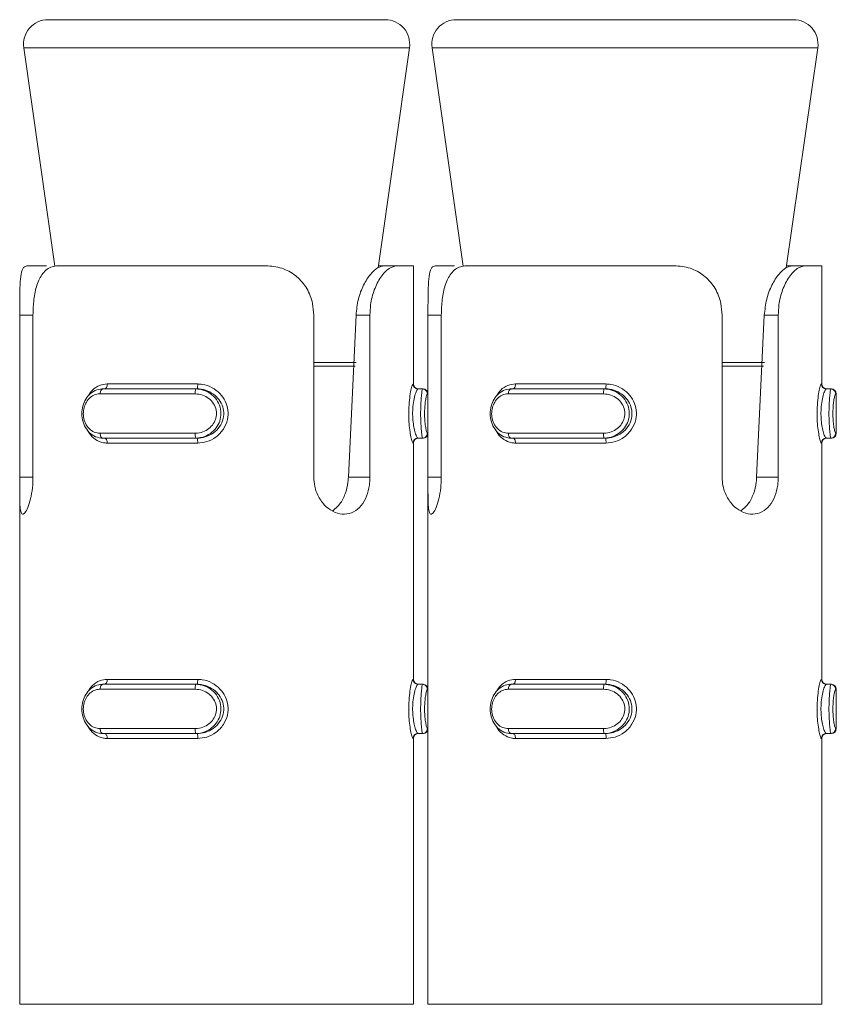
# Model space of a CAD drawing. Header units: millimetres. Extents: x -136 to 1613, y -2821 to -510.
# Tile 56 of 69: x 991 to 1007, y -530 to -510. Entities that reach past the tile are written whole.
import ezdxf

# ---------------------------------------------------------------- set-up
doc = ezdxf.new("R2010")
doc.units = ezdxf.units.MM

msp = doc.modelspace()

# ---------------------------------------------------------------- linework, layer by layer
at = {"color": 7, "linetype": 'Continuous', "lineweight": 15}
for p, q in [((991.44, -510.448), (998.287, -510.448)), ((999.735, -510.448), (1006.582, -510.448)), ((990.945, -511.019), (991.579, -515.458)), ((998.143, -515.489), (998.782, -511.019)), ((999.24, -511.019), (999.874, -515.458)), ((1006.438, -515.489), (1007.077, -511.019)), ((991.01, -515.448), (991.405, -515.448)), ((991.64, -515.448), (995.86, -515.448)), ((998.149, -515.448), (998.266, -515.448)), ((998.526, -515.448), (998.266, -515.448)), ((998.526, -515.448), (998.863, -515.448)), ((998.863, -517.848), (998.863, -515.448)), ((999.305, -515.448), (999.7, -515.448)), ((999.935, -515.448), (1004.155, -515.448)), ((1006.444, -515.448), (1006.561, -515.448)), ((1006.821, -515.448), (1006.561, -515.448)), ((1006.821, -515.448), (1007.158, -515.448)), ((1007.158, -517.848), (1007.158, -515.448)), ((990.863, -519.743), (990.863, -516.448)), ((991.133, -516.448), (991.133, -519.743)), ((996.837, -519.743), (996.837, -516.448)), ((997.54, -519.743), (997.696, -516.448)), ((997.979, -516.448), (997.696, -516.448)), ((997.979, -516.448), (997.979, -519.743)), ((999.158, -519.743), (999.158, -516.448)), ((999.428, -516.448), (999.428, -519.743)), ((1005.132, -519.743), (1005.132, -516.448)), ((1005.835, -519.743), (1005.991, -516.448)), ((1006.275, -516.448), (1005.991, -516.448)), ((1006.275, -516.448), (1006.275, -519.743)), ((992.554, -517.948), (994.438, -517.948)), ((992.641, -517.848), (994.479, -517.848)), ((994.469, -517.948), (994.438, -517.948)), ((998.954, -517.948), (999.046, -517.948)), ((999.046, -517.948), (999.058, -517.948)), ((1000.849, -517.948), (1002.733, -517.948)), ((1000.936, -517.848), (1002.774, -517.848)), ((1002.764, -517.948), (1002.733, -517.948)), ((1007.25, -517.948), (1007.341, -517.948)), ((1007.341, -517.948), (1007.353, -517.948)), ((994.43, -518.048), (992.497, -518.048)), ((999.158, -518.848), (999.158, -518.048)), ((1002.725, -518.048), (1000.793, -518.048)), ((1007.453, -518.848), (1007.453, -518.048)), ((992.497, -518.848), (994.43, -518.848)), ((994.438, -518.948), (992.554, -518.948)), ((994.469, -518.948), (994.438, -518.948)), ((998.954, -518.948), (999.046, -518.948)), ((999.058, -518.948), (999.046, -518.948)), ((1000.793, -518.848), (1002.725, -518.848)), ((1002.733, -518.948), (1000.849, -518.948)), ((1002.764, -518.948), (1002.733, -518.948)), ((1007.25, -518.948), (1007.341, -518.948)), ((1007.353, -518.948), (1007.341, -518.948)), ((994.479, -519.048), (992.641, -519.048)), ((998.863, -523.848), (998.863, -519.048)), ((1002.774, -519.048), (1000.936, -519.048)), ((1007.158, -523.848), (1007.158, -519.048)), ((997.979, -519.743), (997.54, -519.743)), ((1006.275, -519.743), (1005.835, -519.743)), ((990.863, -519.942), (990.863, -530.448)), ((999.158, -519.942), (999.158, -530.448)), ((992.554, -523.948), (994.438, -523.948)), ((992.641, -523.848), (994.479, -523.848)), ((994.469, -523.948), (994.438, -523.948)), ((998.954, -523.948), (999.046, -523.948)), ((999.046, -523.948), (999.058, -523.948)), ((1000.849, -523.948), (1002.733, -523.948)), ((1000.936, -523.848), (1002.774, -523.848)), ((1002.764, -523.948), (1002.733, -523.948)), ((1007.25, -523.948), (1007.341, -523.948)), ((1007.341, -523.948), (1007.353, -523.948)), ((994.43, -524.048), (992.497, -524.048)), ((999.158, -524.848), (999.158, -524.048)), ((1002.725, -524.048), (1000.793, -524.048)), ((1007.453, -524.848), (1007.453, -524.048)), ((992.497, -524.848), (994.43, -524.848)), ((994.438, -524.948), (992.554, -524.948)), ((994.469, -524.948), (994.438, -524.948)), ((998.954, -524.948), (999.046, -524.948)), ((999.058, -524.948), (999.046, -524.948)), ((1000.793, -524.848), (1002.725, -524.848)), ((1002.733, -524.948), (1000.849, -524.948)), ((1002.764, -524.948), (1002.733, -524.948)), ((1007.25, -524.948), (1007.341, -524.948)), ((1007.353, -524.948), (1007.341, -524.948)), ((994.479, -525.048), (992.641, -525.048)), ((998.863, -530.448), (998.863, -525.048)), ((1002.774, -525.048), (1000.936, -525.048)), ((1007.158, -530.448), (1007.158, -525.048)), ((990.863, -530.448), (998.863, -530.448)), ((999.158, -530.448), (1007.158, -530.448))]:
    msp.add_line(p, q, dxfattribs=at)
at = {"color": 8, "linetype": 'Continuous', "lineweight": 15}
for p, q in [((996.912, -511.019), (990.945, -511.019)), ((998.782, -511.019), (996.912, -511.019)), ((1005.207, -511.019), (999.24, -511.019)), ((1007.077, -511.019), (1005.207, -511.019)), ((990.863, -516.448), (991.133, -516.448)), ((999.158, -516.448), (999.428, -516.448)), ((996.837, -517.413), (997.697, -517.413)), ((997.678, -517.484), (996.837, -517.484)), ((1005.132, -517.413), (1005.992, -517.413)), ((1005.974, -517.484), (1005.132, -517.484)), ((998.855, -517.848), (998.863, -517.848)), ((1007.15, -517.848), (1007.158, -517.848)), ((999.158, -518.048), (999.146, -518.048)), ((1007.453, -518.048), (1007.441, -518.048)), ((999.146, -518.848), (999.158, -518.848)), ((1007.441, -518.848), (1007.453, -518.848)), ((998.863, -519.048), (998.855, -519.048)), ((1007.158, -519.048), (1007.15, -519.048)), ((990.863, -519.743), (991.133, -519.743)), ((999.158, -519.743), (999.428, -519.743)), ((998.855, -523.848), (998.863, -523.848)), ((1007.15, -523.848), (1007.158, -523.848)), ((999.158, -524.048), (999.146, -524.048)), ((1007.453, -524.048), (1007.441, -524.048)), ((999.146, -524.848), (999.158, -524.848)), ((1007.441, -524.848), (1007.453, -524.848)), ((998.863, -525.048), (998.855, -525.048)), ((1007.158, -525.048), (1007.15, -525.048))]:
    msp.add_line(p, q, dxfattribs=at)
at = {"color": 7, "linetype": 'Continuous', "lineweight": 15, "flags": 128}
for points in [[(992.554, -517.948), (992.543, -517.95), (992.532, -517.956), (992.523, -517.965), (992.514, -517.978), (992.507, -517.993), (992.502, -518.01), (992.499, -518.029), (992.497, -518.048)], [(992.641, -517.848), (992.64, -517.868), (992.637, -517.887), (992.632, -517.904), (992.625, -517.919), (992.616, -517.932), (992.607, -517.941), (992.596, -517.946), (992.586, -517.948)], [(1000.849, -517.948), (1000.838, -517.95), (1000.828, -517.956), (1000.818, -517.965), (1000.809, -517.978), (1000.802, -517.993), (1000.797, -518.01), (1000.794, -518.029), (1000.793, -518.048)], [(1000.936, -517.848), (1000.935, -517.868), (1000.932, -517.887), (1000.927, -517.904), (1000.92, -517.919), (1000.912, -517.932), (1000.902, -517.941), (1000.892, -517.946), (1000.881, -517.948)], [(992.497, -518.848), (992.499, -518.868), (992.502, -518.887), (992.507, -518.904), (992.514, -518.919), (992.523, -518.932), (992.532, -518.941), (992.543, -518.946), (992.554, -518.948)], [(992.517, -518.941), (992.52, -518.942), (992.585, -518.948), (992.586, -518.948), (992.586, -518.948)], [(992.586, -518.948), (992.596, -518.95), (992.607, -518.956), (992.616, -518.965), (992.625, -518.978), (992.632, -518.993), (992.637, -519.01), (992.64, -519.029), (992.641, -519.048)], [(1000.793, -518.848), (1000.794, -518.868), (1000.797, -518.887), (1000.802, -518.904), (1000.809, -518.919), (1000.818, -518.932), (1000.828, -518.941), (1000.838, -518.946), (1000.849, -518.948)], [(1000.812, -518.941), (1000.815, -518.942), (1000.881, -518.948), (1000.881, -518.948), (1000.881, -518.948)], [(1000.881, -518.948), (1000.892, -518.95), (1000.902, -518.956), (1000.912, -518.965), (1000.92, -518.978), (1000.927, -518.993), (1000.932, -519.01), (1000.935, -519.029), (1000.936, -519.048)], [(992.554, -523.948), (992.543, -523.95), (992.532, -523.956), (992.523, -523.965), (992.514, -523.978), (992.507, -523.993), (992.502, -524.01), (992.499, -524.029), (992.497, -524.048)], [(992.641, -523.848), (992.64, -523.868), (992.637, -523.887), (992.632, -523.904), (992.625, -523.919), (992.616, -523.932), (992.607, -523.941), (992.596, -523.946), (992.586, -523.948)], [(1000.849, -523.948), (1000.838, -523.95), (1000.828, -523.956), (1000.818, -523.965), (1000.809, -523.978), (1000.802, -523.993), (1000.797, -524.01), (1000.794, -524.029), (1000.793, -524.048)], [(1000.936, -523.848), (1000.935, -523.868), (1000.932, -523.887), (1000.927, -523.904), (1000.92, -523.919), (1000.912, -523.932), (1000.902, -523.941), (1000.892, -523.946), (1000.881, -523.948)], [(992.497, -524.848), (992.499, -524.868), (992.502, -524.887), (992.507, -524.904), (992.514, -524.919), (992.523, -524.932), (992.532, -524.941), (992.543, -524.946), (992.554, -524.948)], [(992.586, -524.948), (992.596, -524.95), (992.607, -524.956), (992.616, -524.965), (992.625, -524.978), (992.632, -524.993), (992.637, -525.01), (992.64, -525.029), (992.641, -525.048)], [(1000.793, -524.848), (1000.794, -524.868), (1000.797, -524.887), (1000.802, -524.904), (1000.809, -524.919), (1000.818, -524.932), (1000.828, -524.941), (1000.838, -524.946), (1000.849, -524.948)], [(1000.812, -524.941), (1000.815, -524.942), (1000.881, -524.948), (1000.881, -524.948), (1000.881, -524.948)], [(1000.881, -524.948), (1000.892, -524.95), (1000.902, -524.956), (1000.912, -524.965), (1000.92, -524.978), (1000.927, -524.993), (1000.932, -525.01), (1000.935, -525.029), (1000.936, -525.048)]]:
    msp.add_lwpolyline(points, dxfattribs=at)
at = {"color": 7, "linetype": 'Continuous', "lineweight": 15}
for centre, radius, start, end in [((991.44, -510.948), 0.5, 90, 188.1301), ((998.287, -510.948), 0.5, 351.8699, 90), ((999.735, -510.948), 0.5, 90, 188.1301), ((1006.582, -510.948), 0.5, 351.8699, 90), ((994.736, -518.024), 0.307, 165.8522, 184.6403), ((994.211, -517.873), 0.269, 343.7364, 5.2685), ((998.955, -517.848), 0.0999, 179.9515, 269.9118), ((998.963, -517.848), 0.1, 180, 270), ((999.046, -518.048), 0.0998, 359.8837, 89.9453), ((999.058, -518.048), 0.1, 0, 90), ((1003.031, -518.024), 0.307, 165.8522, 184.6403), ((1002.506, -517.873), 0.269, 343.7364, 5.2685), ((1007.25, -517.848), 0.0999, 179.9515, 269.9118), ((1007.258, -517.848), 0.1, 180, 270), ((1007.341, -518.048), 0.0998, 359.9106, 89.9355), ((1007.353, -518.048), 0.1, 0, 90), ((994.736, -518.873), 0.307, 175.3637, 194.1438), ((994.211, -519.024), 0.269, 354.7278, 16.2673), ((998.954, -519.048), 0.0999, 90.0811, 180.0556), ((998.963, -519.048), 0.1, 90, 180), ((999.046, -518.849), 0.0998, 270.0644, 0.1066), ((999.058, -518.848), 0.1, 270, 0), ((1003.031, -518.873), 0.307, 175.3637, 194.1438), ((1002.506, -519.024), 0.269, 354.7278, 16.2673), ((1007.25, -519.048), 0.0999, 90.0811, 180.0556), ((1007.258, -519.048), 0.1, 90, 180), ((1007.341, -518.849), 0.0998, 270.0742, 0.0797), ((1007.353, -518.848), 0.1, 270, 0), ((994.736, -524.024), 0.308, 165.8663, 184.629), ((994.211, -523.873), 0.269, 343.7249, 5.2768), ((998.954, -523.848), 0.0999, 179.9443, 269.9361), ((998.963, -523.848), 0.1, 180, 270), ((999.046, -524.048), 0.0998, 359.9006, 89.9113), ((999.058, -524.048), 0.1, 0, 90), ((1003.032, -524.024), 0.308, 165.8663, 184.629), ((1002.507, -523.873), 0.269, 343.7249, 5.2768), ((1007.25, -523.848), 0.0999, 179.9443, 269.9361), ((1007.258, -523.848), 0.1, 180, 270), ((1007.341, -524.048), 0.0999, 359.9275, 89.9015), ((1007.353, -524.048), 0.1, 0, 90), ((994.736, -524.873), 0.308, 175.371, 194.1337), ((994.212, -525.024), 0.269, 354.7186, 16.2797), ((998.954, -525.048), 0.0999, 90.0542, 180.0655), ((998.963, -525.048), 0.1, 90, 180), ((999.046, -524.849), 0.0998, 270.0887, 0.0994), ((999.058, -524.848), 0.1, 270, 0), ((1003.032, -524.873), 0.308, 175.371, 194.1337), ((1002.507, -525.024), 0.269, 354.7186, 16.2797), ((1007.25, -525.048), 0.0999, 90.0542, 180.0655), ((1007.258, -525.048), 0.1, 90, 180), ((1007.341, -524.849), 0.0999, 270.0985, 0.0725), ((1007.353, -524.848), 0.1, 270, 0)]:
    msp.add_arc(centre, radius, start, end, dxfattribs=at)
for points, knots in [([(990.863, -516.448), (990.863, -516.338), (990.863, -516.117), (990.868, -515.823), (990.889, -515.601), (990.934, -515.47), (990.986, -515.455), (991.01, -515.448)], [0, 0, 0, 0, 0.204181, 0.408371, 0.612318, 0.818122, 1, 1, 1, 1]), ([(991.64, -515.448), (991.6, -515.452), (991.482, -515.462), (991.327, -515.579), (991.208, -515.823), (991.144, -516.123), (991.137, -516.342), (991.133, -516.448)], [0, 0, 0, 0, 0.1288411, 0.376938, 0.5957039, 0.8020646, 1, 1, 1, 1]), ([(996.837, -516.448), (996.832, -516.369), (996.82, -516.18), (996.709, -515.9), (996.505, -515.654), (996.228, -515.494), (995.999, -515.45), (995.875, -515.449), (995.86, -515.448)], [0, 0, 0, 0, 0.147079, 0.351352, 0.555305, 0.76004, 0.971375, 1, 1, 1, 1]), ([(997.696, -516.448), (997.708, -516.34), (997.731, -516.122), (997.844, -515.83), (997.987, -515.609), (998.141, -515.472), (998.224, -515.456), (998.266, -515.448)], [0, 0, 0, 0, 0.20131, 0.402868, 0.601707, 0.79928, 1, 1, 1, 1]), ([(998.526, -515.448), (998.474, -515.459), (998.369, -515.48), (998.197, -515.659), (998.061, -515.922), (997.989, -516.2), (997.982, -516.38), (997.979, -516.448)], [0, 0, 0, 0, 0.2271199, 0.4549124, 0.6672563, 0.8721298, 1, 1, 1, 1]), ([(999.158, -516.448), (999.158, -516.338), (999.158, -516.117), (999.163, -515.823), (999.184, -515.601), (999.229, -515.47), (999.281, -515.455), (999.305, -515.448)], [0, 0, 0, 0, 0.204181, 0.408372, 0.612323, 0.81813, 1, 1, 1, 1]), ([(999.935, -515.448), (999.895, -515.452), (999.778, -515.462), (999.622, -515.579), (999.504, -515.823), (999.439, -516.123), (999.432, -516.342), (999.428, -516.448)], [0, 0, 0, 0, 0.1288305, 0.3769362, 0.595702, 0.8020647, 1, 1, 1, 1]), ([(1005.132, -516.448), (1005.127, -516.369), (1005.115, -516.18), (1005.004, -515.9), (1004.8, -515.654), (1004.523, -515.494), (1004.295, -515.45), (1004.17, -515.449), (1004.155, -515.448)], [0, 0, 0, 0, 0.14708, 0.351351, 0.555293, 0.760042, 0.971375, 1, 1, 1, 1]), ([(1005.991, -516.448), (1006.003, -516.34), (1006.026, -516.122), (1006.139, -515.83), (1006.282, -515.609), (1006.436, -515.472), (1006.519, -515.456), (1006.561, -515.448)], [0, 0, 0, 0, 0.201309, 0.402868, 0.601715, 0.799287, 1, 1, 1, 1]), ([(1006.821, -515.448), (1006.769, -515.459), (1006.664, -515.48), (1006.492, -515.659), (1006.356, -515.922), (1006.284, -516.2), (1006.277, -516.38), (1006.275, -516.448)], [0, 0, 0, 0, 0.22712, 0.454912, 0.667258, 0.872131, 1, 1, 1, 1]), ([(992.554, -518.948), (992.554, -518.948), (992.501, -518.948), (992.404, -518.928), (992.271, -518.839), (992.175, -518.703), (992.126, -518.54), (992.124, -518.373), (992.166, -518.219), (992.246, -518.088), (992.361, -517.99), (992.472, -517.953), (992.537, -517.948), (992.554, -517.948), (992.554, -517.948)], [0, 0, 0, 0, 0.000042, 0.112219, 0.224479, 0.337086, 0.445583, 0.547533, 0.646175, 0.746793, 0.852436, 0.96326, 0.999958, 1, 1, 1, 1]), ([(994.438, -517.948), (994.438, -517.948), (994.497, -517.948), (994.616, -517.969), (994.774, -518.058), (994.892, -518.194), (994.954, -518.357), (994.955, -518.524), (994.904, -518.678), (994.805, -518.809), (994.666, -518.906), (994.534, -518.944), (994.457, -518.948), (994.438, -518.948), (994.438, -518.948)], [0, 0, 0, 0, 0.000038, 0.112212, 0.224481, 0.337094, 0.445587, 0.547537, 0.64616, 0.746785, 0.852426, 0.963255, 0.999962, 1, 1, 1, 1]), ([(994.469, -518.948), (994.469, -518.948), (994.524, -518.948), (994.64, -518.931), (994.801, -518.852), (994.932, -518.721), (995.005, -518.559), (995.014, -518.39), (994.965, -518.235), (994.867, -518.102), (994.726, -518.001), (994.585, -517.955), (994.497, -517.948), (994.469, -517.948), (994.469, -517.948)], [0, 0, 0, 0, 0.000037, 0.101133, 0.21361, 0.327139, 0.43588, 0.536201, 0.632072, 0.730788, 0.836851, 0.949297, 0.999963, 1, 1, 1, 1]), ([(994.479, -517.848), (994.51, -517.85), (994.612, -517.855), (994.775, -517.912), (994.937, -518.034), (995.048, -518.194), (995.103, -518.379), (995.093, -518.58), (995.01, -518.774), (994.861, -518.931), (994.675, -519.03), (994.542, -519.043), (994.479, -519.048)], [0, 0, 0, 0, 0.049963, 0.160709, 0.265963, 0.365264, 0.462967, 0.565674, 0.676025, 0.789423, 0.900474, 1, 1, 1, 1]), ([(998.855, -519.048), (998.852, -519.047), (998.845, -519.042), (998.826, -518.985), (998.799, -518.863), (998.777, -518.703), (998.765, -518.518), (998.767, -518.317), (998.785, -518.122), (998.812, -517.966), (998.839, -517.866), (998.85, -517.854), (998.855, -517.848)], [0, 0, 0, 0, 0.049966, 0.160714, 0.265974, 0.365258, 0.462964, 0.565672, 0.67602, 0.78942, 0.900466, 1, 1, 1, 1]), ([(998.954, -517.948), (998.954, -517.948), (998.954, -517.948), (998.929, -517.966), (998.901, -518.045), (998.868, -518.176), (998.847, -518.338), (998.845, -518.507), (998.859, -518.661), (998.884, -518.794), (998.917, -518.896), (998.937, -518.942), (998.954, -518.948), (998.954, -518.948), (998.954, -518.948)], [0, 0, 0, 0, 0.0000367, 0.1011298, 0.2136049, 0.3271336, 0.4358792, 0.5361828, 0.6320693, 0.7307896, 0.8368557, 0.9493038, 0.9999633, 1, 1, 1, 1]), ([(999.046, -518.948), (999.046, -518.948), (999.046, -518.948), (999.039, -518.928), (999.028, -518.839), (999.016, -518.703), (999.009, -518.54), (999.008, -518.373), (999.015, -518.219), (999.025, -518.088), (999.036, -517.99), (999.042, -517.953), (999.046, -517.948), (999.046, -517.948), (999.046, -517.948)], [0, 0, 0, 0, 0.000038, 0.112216, 0.22448, 0.337088, 0.445583, 0.547533, 0.646174, 0.746786, 0.852427, 0.963258, 0.999962, 1, 1, 1, 1]), ([(1000.849, -518.948), (1000.849, -518.948), (1000.812, -518.948), (1000.691, -518.928), (1000.568, -518.839), (1000.47, -518.703), (1000.421, -518.54), (1000.419, -518.373), (1000.461, -518.219), (1000.54, -518.088), (1000.658, -517.99), (1000.76, -517.953), (1000.837, -517.948), (1000.849, -517.948), (1000.849, -517.948)], [0, 0, 0, 0, 0.00003, 0.1122197, 0.2244817, 0.3370891, 0.4455858, 0.5475351, 0.646181, 0.7467893, 0.8524324, 0.9632564, 0.99997, 1, 1, 1, 1]), ([(1002.733, -517.948), (1002.733, -517.948), (1002.792, -517.948), (1002.911, -517.969), (1003.069, -518.058), (1003.187, -518.194), (1003.249, -518.357), (1003.251, -518.524), (1003.199, -518.678), (1003.1, -518.809), (1002.961, -518.906), (1002.83, -518.944), (1002.752, -518.948), (1002.733, -518.948), (1002.733, -518.948)], [0, 0, 0, 0, 0.000038, 0.112229, 0.224497, 0.337095, 0.445588, 0.547536, 0.646164, 0.746788, 0.852427, 0.963255, 0.999962, 1, 1, 1, 1]), ([(1002.764, -518.948), (1002.764, -518.948), (1002.819, -518.948), (1002.935, -518.931), (1003.097, -518.852), (1003.227, -518.721), (1003.3, -518.559), (1003.309, -518.39), (1003.26, -518.235), (1003.162, -518.102), (1003.021, -518.001), (1002.88, -517.955), (1002.792, -517.948), (1002.764, -517.948), (1002.764, -517.948)], [0, 0, 0, 0, 0.000037, 0.101133, 0.21361, 0.327139, 0.43588, 0.536201, 0.632072, 0.730788, 0.836851, 0.949297, 0.999963, 1, 1, 1, 1]), ([(1002.774, -517.848), (1002.806, -517.85), (1002.907, -517.855), (1003.07, -517.912), (1003.232, -518.034), (1003.343, -518.194), (1003.398, -518.379), (1003.389, -518.58), (1003.305, -518.774), (1003.157, -518.931), (1002.971, -519.03), (1002.837, -519.043), (1002.774, -519.048)], [0, 0, 0, 0, 0.049963, 0.160723, 0.265964, 0.365264, 0.46297, 0.565678, 0.676027, 0.789425, 0.900475, 1, 1, 1, 1]), ([(1007.15, -519.048), (1007.147, -519.047), (1007.14, -519.042), (1007.121, -518.985), (1007.095, -518.863), (1007.073, -518.703), (1007.061, -518.518), (1007.063, -518.317), (1007.08, -518.122), (1007.108, -517.966), (1007.134, -517.866), (1007.145, -517.854), (1007.15, -517.848)], [0, 0, 0, 0, 0.0499666, 0.1607181, 0.2659704, 0.3652585, 0.4629647, 0.5656727, 0.6760219, 0.7894201, 0.9004694, 1, 1, 1, 1]), ([(1007.25, -517.948), (1007.25, -517.948), (1007.25, -517.948), (1007.224, -517.966), (1007.196, -518.045), (1007.163, -518.176), (1007.142, -518.338), (1007.14, -518.507), (1007.154, -518.661), (1007.179, -518.794), (1007.212, -518.896), (1007.232, -518.942), (1007.25, -518.948), (1007.25, -518.948), (1007.25, -518.948)], [0, 0, 0, 0, 0.0000367, 0.10113, 0.2136054, 0.3271344, 0.4358784, 0.5361826, 0.6320693, 0.7307925, 0.8368584, 0.9493082, 0.9999633, 1, 1, 1, 1]), ([(1007.341, -518.948), (1007.341, -518.948), (1007.341, -518.948), (1007.334, -518.928), (1007.323, -518.839), (1007.311, -518.703), (1007.304, -518.54), (1007.304, -518.373), (1007.31, -518.219), (1007.32, -518.088), (1007.332, -517.99), (1007.338, -517.953), (1007.341, -517.948), (1007.341, -517.948), (1007.341, -517.948)], [0, 0, 0, 0, 0.000038, 0.112215, 0.224487, 0.337092, 0.445584, 0.547533, 0.646175, 0.746787, 0.852428, 0.963253, 0.999962, 1, 1, 1, 1]), ([(992.497, -518.048), (992.484, -518.049), (992.431, -518.051), (992.343, -518.082), (992.251, -518.159), (992.187, -518.264), (992.154, -518.388), (992.155, -518.522), (992.195, -518.653), (992.272, -518.761), (992.376, -518.834), (992.457, -518.844), (992.497, -518.848)], [0, 0, 0, 0, 0.037276, 0.149831, 0.256293, 0.356433, 0.45345, 0.55321, 0.660001, 0.77242, 0.885914, 1, 1, 1, 1]), ([(994.43, -518.848), (994.446, -518.848), (994.51, -518.846), (994.619, -518.815), (994.736, -518.738), (994.819, -518.633), (994.863, -518.509), (994.862, -518.375), (994.809, -518.244), (994.71, -518.136), (994.578, -518.063), (994.479, -518.053), (994.43, -518.048)], [0, 0, 0, 0, 0.0372744, 0.1498219, 0.2562872, 0.3564245, 0.453446, 0.5532069, 0.6599992, 0.772423, 0.885915, 1, 1, 1, 1]), ([(999.146, -518.048), (999.145, -518.049), (999.139, -518.051), (999.127, -518.082), (999.111, -518.159), (999.097, -518.264), (999.089, -518.388), (999.089, -518.522), (999.099, -518.653), (999.115, -518.761), (999.133, -518.834), (999.142, -518.844), (999.146, -518.848)], [0, 0, 0, 0, 0.037281, 0.149821, 0.256285, 0.356427, 0.453445, 0.553206, 0.660001, 0.772415, 0.885917, 1, 1, 1, 1]), ([(1000.793, -518.048), (1000.779, -518.049), (1000.726, -518.051), (1000.638, -518.082), (1000.546, -518.159), (1000.482, -518.264), (1000.449, -518.388), (1000.45, -518.522), (1000.49, -518.653), (1000.567, -518.761), (1000.671, -518.834), (1000.752, -518.844), (1000.793, -518.848)], [0, 0, 0, 0, 0.037273, 0.149815, 0.256291, 0.356431, 0.453449, 0.553211, 0.660009, 0.77242, 0.885913, 1, 1, 1, 1]), ([(1002.725, -518.848), (1002.741, -518.848), (1002.805, -518.846), (1002.914, -518.815), (1003.032, -518.738), (1003.115, -518.633), (1003.158, -518.509), (1003.157, -518.375), (1003.105, -518.244), (1003.005, -518.136), (1002.873, -518.063), (1002.774, -518.053), (1002.725, -518.048)], [0, 0, 0, 0, 0.037297, 0.149822, 0.256286, 0.356423, 0.453444, 0.553205, 0.659996, 0.772404, 0.885916, 1, 1, 1, 1]), ([(1007.441, -518.048), (1007.44, -518.049), (1007.435, -518.051), (1007.422, -518.082), (1007.406, -518.159), (1007.392, -518.264), (1007.384, -518.388), (1007.384, -518.522), (1007.394, -518.653), (1007.41, -518.761), (1007.428, -518.834), (1007.437, -518.844), (1007.441, -518.848)], [0, 0, 0, 0, 0.037283, 0.149827, 0.25629, 0.356428, 0.453445, 0.553206, 0.660001, 0.772416, 0.885916, 1, 1, 1, 1]), ([(991.133, -519.743), (991.132, -519.796), (991.129, -519.931), (991.098, -520.138), (991.044, -520.331), (990.983, -520.459), (990.928, -520.507), (990.89, -520.469), (990.87, -520.351), (990.863, -520.166), (990.863, -519.951), (990.863, -519.805), (990.863, -519.743)], [0, 0, 0, 0, 0.067536, 0.172847, 0.279378, 0.387324, 0.494686, 0.600409, 0.705958, 0.813031, 0.921036, 1, 1, 1, 1]), ([(997.979, -519.743), (997.977, -519.796), (997.972, -519.931), (997.917, -520.138), (997.808, -520.331), (997.653, -520.459), (997.467, -520.507), (997.27, -520.469), (997.086, -520.351), (996.937, -520.166), (996.85, -519.951), (996.841, -519.805), (996.837, -519.743)], [0, 0, 0, 0, 0.067536, 0.172846, 0.279377, 0.387331, 0.494686, 0.600407, 0.705958, 0.813027, 0.921036, 1, 1, 1, 1]), ([(997.222, -520.423), (997.273, -520.381), (997.377, -520.297), (997.481, -520.087), (997.529, -519.892), (997.538, -519.775), (997.54, -519.743)], [0, 0, 0, 0, 0.292251, 0.589115, 0.884, 1, 1, 1, 1]), ([(999.428, -519.743), (999.427, -519.796), (999.424, -519.931), (999.393, -520.138), (999.339, -520.331), (999.278, -520.459), (999.224, -520.507), (999.185, -520.469), (999.165, -520.351), (999.158, -520.166), (999.158, -519.951), (999.158, -519.805), (999.158, -519.743)], [0, 0, 0, 0, 0.067536, 0.172848, 0.279379, 0.387326, 0.494684, 0.600408, 0.705956, 0.81303, 0.921036, 1, 1, 1, 1]), ([(1006.275, -519.743), (1006.273, -519.796), (1006.267, -519.931), (1006.212, -520.138), (1006.103, -520.331), (1005.948, -520.459), (1005.762, -520.507), (1005.565, -520.469), (1005.381, -520.351), (1005.233, -520.166), (1005.145, -519.951), (1005.136, -519.805), (1005.132, -519.743)], [0, 0, 0, 0, 0.067537, 0.172847, 0.279378, 0.387323, 0.49468, 0.600409, 0.705951, 0.813029, 0.921037, 1, 1, 1, 1]), ([(1005.517, -520.423), (1005.569, -520.381), (1005.672, -520.297), (1005.776, -520.087), (1005.825, -519.892), (1005.833, -519.775), (1005.835, -519.743)], [0, 0, 0, 0, 0.292239, 0.58912, 0.883999, 1, 1, 1, 1]), ([(992.554, -524.948), (992.554, -524.948), (992.501, -524.948), (992.404, -524.928), (992.271, -524.839), (992.175, -524.703), (992.126, -524.54), (992.124, -524.373), (992.166, -524.219), (992.246, -524.088), (992.361, -523.99), (992.472, -523.953), (992.537, -523.948), (992.554, -523.948), (992.554, -523.948)], [0, 0, 0, 0, 0.000042, 0.112218, 0.224478, 0.3371, 0.445579, 0.547547, 0.646171, 0.746803, 0.852435, 0.963259, 0.999958, 1, 1, 1, 1]), ([(994.438, -523.948), (994.438, -523.948), (994.497, -523.948), (994.616, -523.969), (994.774, -524.058), (994.892, -524.194), (994.954, -524.357), (994.955, -524.524), (994.904, -524.678), (994.805, -524.809), (994.666, -524.906), (994.534, -524.944), (994.457, -524.948), (994.438, -524.948), (994.438, -524.948)], [0, 0, 0, 0, 0.000038, 0.112211, 0.22448, 0.337106, 0.445581, 0.547549, 0.646172, 0.746796, 0.852426, 0.963254, 0.999962, 1, 1, 1, 1]), ([(994.469, -524.948), (994.469, -524.948), (994.524, -524.948), (994.64, -524.931), (994.801, -524.852), (994.932, -524.721), (995.005, -524.559), (995.014, -524.39), (994.965, -524.235), (994.867, -524.102), (994.726, -524.001), (994.585, -523.955), (994.497, -523.948), (994.469, -523.948), (994.469, -523.948)], [0, 0, 0, 0, 0.000037, 0.101136, 0.213614, 0.32713, 0.435872, 0.536194, 0.632083, 0.730785, 0.836849, 0.949296, 0.999963, 1, 1, 1, 1]), ([(994.479, -523.848), (994.51, -523.85), (994.612, -523.855), (994.775, -523.912), (994.937, -524.034), (995.048, -524.194), (995.103, -524.379), (995.093, -524.58), (995.01, -524.774), (994.861, -524.931), (994.675, -525.03), (994.542, -525.043), (994.479, -525.048)], [0, 0, 0, 0, 0.049963, 0.160711, 0.265966, 0.365255, 0.462973, 0.565666, 0.676017, 0.789428, 0.900473, 1, 1, 1, 1]), ([(998.855, -525.048), (998.852, -525.047), (998.845, -525.042), (998.826, -524.985), (998.799, -524.863), (998.777, -524.703), (998.765, -524.518), (998.767, -524.317), (998.785, -524.122), (998.812, -523.966), (998.839, -523.866), (998.85, -523.854), (998.855, -523.848)], [0, 0, 0, 0, 0.049965, 0.160718, 0.265968, 0.365252, 0.462973, 0.565665, 0.676027, 0.789427, 0.900466, 1, 1, 1, 1]), ([(998.954, -523.948), (998.954, -523.948), (998.954, -523.948), (998.929, -523.966), (998.901, -524.045), (998.868, -524.176), (998.847, -524.338), (998.845, -524.507), (998.859, -524.661), (998.884, -524.794), (998.917, -524.896), (998.937, -524.942), (998.954, -524.948), (998.954, -524.948), (998.954, -524.948)], [0, 0, 0, 0, 0.000037, 0.101133, 0.213609, 0.327125, 0.435871, 0.536194, 0.632081, 0.730787, 0.836853, 0.949302, 0.999963, 1, 1, 1, 1]), ([(999.046, -524.948), (999.046, -524.948), (999.046, -524.948), (999.039, -524.928), (999.028, -524.839), (999.016, -524.703), (999.009, -524.54), (999.008, -524.373), (999.015, -524.219), (999.025, -524.088), (999.036, -523.99), (999.042, -523.953), (999.046, -523.948), (999.046, -523.948), (999.046, -523.948)], [0, 0, 0, 0, 0.0000375, 0.1122155, 0.2244794, 0.3371014, 0.4455785, 0.5475465, 0.6461695, 0.746796, 0.8524266, 0.9632568, 0.9999625, 1, 1, 1, 1]), ([(1000.849, -524.948), (1000.849, -524.948), (1000.812, -524.948), (1000.691, -524.928), (1000.568, -524.839), (1000.47, -524.703), (1000.421, -524.54), (1000.419, -524.373), (1000.461, -524.219), (1000.54, -524.088), (1000.658, -523.99), (1000.76, -523.953), (1000.837, -523.948), (1000.849, -523.948), (1000.849, -523.948)], [0, 0, 0, 0, 0.00003, 0.1122194, 0.2244811, 0.3371023, 0.4455811, 0.5475489, 0.6461766, 0.7467997, 0.8524318, 0.9632554, 0.99997, 1, 1, 1, 1]), ([(1002.733, -523.948), (1002.733, -523.948), (1002.792, -523.948), (1002.911, -523.969), (1003.069, -524.058), (1003.187, -524.194), (1003.249, -524.357), (1003.251, -524.524), (1003.199, -524.678), (1003.1, -524.809), (1002.961, -524.906), (1002.83, -524.944), (1002.752, -524.948), (1002.733, -524.948), (1002.733, -524.948)], [0, 0, 0, 0, 0.000038, 0.112228, 0.224496, 0.337108, 0.445582, 0.547548, 0.646176, 0.746799, 0.852427, 0.963254, 0.999962, 1, 1, 1, 1]), ([(1002.764, -524.948), (1002.764, -524.948), (1002.819, -524.948), (1002.935, -524.931), (1003.097, -524.852), (1003.227, -524.721), (1003.3, -524.559), (1003.309, -524.39), (1003.26, -524.235), (1003.162, -524.102), (1003.021, -524.001), (1002.88, -523.955), (1002.792, -523.948), (1002.764, -523.948), (1002.764, -523.948)], [0, 0, 0, 0, 0.000037, 0.1011365, 0.2136137, 0.3271307, 0.4358722, 0.5361943, 0.6320834, 0.7307851, 0.8368485, 0.9492956, 0.999963, 1, 1, 1, 1]), ([(1002.774, -523.848), (1002.806, -523.85), (1002.907, -523.855), (1003.07, -523.912), (1003.232, -524.034), (1003.343, -524.194), (1003.398, -524.379), (1003.389, -524.58), (1003.305, -524.774), (1003.157, -524.931), (1002.971, -525.03), (1002.837, -525.043), (1002.774, -525.048)], [0, 0, 0, 0, 0.049963, 0.160725, 0.265966, 0.365254, 0.462977, 0.565669, 0.67602, 0.78943, 0.900474, 1, 1, 1, 1]), ([(1007.15, -525.048), (1007.147, -525.047), (1007.14, -525.042), (1007.121, -524.985), (1007.095, -524.863), (1007.073, -524.703), (1007.061, -524.518), (1007.063, -524.317), (1007.08, -524.122), (1007.108, -523.966), (1007.134, -523.866), (1007.145, -523.854), (1007.15, -523.848)], [0, 0, 0, 0, 0.049965, 0.160722, 0.265964, 0.365252, 0.462974, 0.565666, 0.676029, 0.789427, 0.90047, 1, 1, 1, 1]), ([(1007.25, -523.948), (1007.25, -523.948), (1007.25, -523.948), (1007.224, -523.966), (1007.196, -524.045), (1007.163, -524.176), (1007.142, -524.338), (1007.14, -524.507), (1007.154, -524.661), (1007.179, -524.794), (1007.212, -524.896), (1007.232, -524.942), (1007.25, -524.948), (1007.25, -524.948), (1007.25, -524.948)], [0, 0, 0, 0, 0.000037, 0.101133, 0.213609, 0.327126, 0.43587, 0.536193, 0.632081, 0.73079, 0.836856, 0.949307, 0.999963, 1, 1, 1, 1]), ([(1007.341, -524.948), (1007.341, -524.948), (1007.341, -524.948), (1007.334, -524.928), (1007.323, -524.839), (1007.311, -524.703), (1007.304, -524.54), (1007.304, -524.373), (1007.31, -524.219), (1007.32, -524.088), (1007.332, -523.99), (1007.338, -523.953), (1007.341, -523.948), (1007.341, -523.948), (1007.341, -523.948)], [0, 0, 0, 0, 0.000038, 0.112215, 0.224486, 0.337105, 0.44558, 0.547547, 0.646171, 0.746797, 0.852427, 0.963252, 0.999962, 1, 1, 1, 1]), ([(992.497, -524.048), (992.484, -524.049), (992.431, -524.051), (992.343, -524.082), (992.251, -524.159), (992.187, -524.264), (992.154, -524.388), (992.155, -524.522), (992.195, -524.653), (992.272, -524.761), (992.376, -524.834), (992.457, -524.844), (992.497, -524.848)], [0, 0, 0, 0, 0.037276, 0.149831, 0.25628, 0.35642, 0.453458, 0.553218, 0.659988, 0.772424, 0.885918, 1, 1, 1, 1]), ([(994.43, -524.848), (994.446, -524.848), (994.51, -524.846), (994.619, -524.815), (994.736, -524.738), (994.819, -524.633), (994.863, -524.509), (994.862, -524.375), (994.809, -524.244), (994.71, -524.136), (994.578, -524.063), (994.479, -524.053), (994.43, -524.048)], [0, 0, 0, 0, 0.0372729, 0.1498259, 0.2562778, 0.3564146, 0.4534572, 0.5532176, 0.6599878, 0.772428, 0.8859194, 1, 1, 1, 1]), ([(999.146, -524.048), (999.145, -524.049), (999.139, -524.051), (999.127, -524.082), (999.111, -524.159), (999.097, -524.264), (999.089, -524.388), (999.089, -524.522), (999.099, -524.653), (999.115, -524.761), (999.133, -524.834), (999.142, -524.844), (999.146, -524.848)], [0, 0, 0, 0, 0.037281, 0.149821, 0.256272, 0.356414, 0.453453, 0.553215, 0.659988, 0.772419, 0.885921, 1, 1, 1, 1]), ([(1000.793, -524.048), (1000.779, -524.049), (1000.726, -524.051), (1000.638, -524.082), (1000.546, -524.159), (1000.482, -524.264), (1000.449, -524.388), (1000.45, -524.522), (1000.49, -524.653), (1000.567, -524.761), (1000.671, -524.834), (1000.752, -524.844), (1000.793, -524.848)], [0, 0, 0, 0, 0.037273, 0.149815, 0.256278, 0.356418, 0.453458, 0.553219, 0.659996, 0.772424, 0.885917, 1, 1, 1, 1]), ([(1002.725, -524.848), (1002.741, -524.848), (1002.805, -524.846), (1002.914, -524.815), (1003.032, -524.738), (1003.115, -524.633), (1003.158, -524.509), (1003.157, -524.375), (1003.105, -524.244), (1003.005, -524.136), (1002.873, -524.063), (1002.774, -524.053), (1002.725, -524.048)], [0, 0, 0, 0, 0.037295, 0.149826, 0.256277, 0.356413, 0.453455, 0.553215, 0.659985, 0.772409, 0.88592, 1, 1, 1, 1]), ([(1007.441, -524.048), (1007.44, -524.049), (1007.435, -524.051), (1007.422, -524.082), (1007.406, -524.159), (1007.392, -524.264), (1007.384, -524.388), (1007.384, -524.522), (1007.394, -524.653), (1007.41, -524.761), (1007.428, -524.834), (1007.437, -524.844), (1007.441, -524.848)], [0, 0, 0, 0, 0.037283, 0.149826, 0.256277, 0.356415, 0.453454, 0.553214, 0.659988, 0.77242, 0.88592, 1, 1, 1, 1])]:
    msp.add_open_spline(points, degree=3, knots=knots, dxfattribs=at)
at = {"color": 8, "linetype": 'Continuous', "lineweight": 15}
for points, knots in [([(992.257, -518.09), (992.282, -518.049), (992.343, -517.954), (992.479, -517.867), (992.589, -517.854), (992.641, -517.848)], [0, 0, 0, 0, 0.284055, 0.66161, 1, 1, 1, 1]), ([(1000.552, -518.09), (1000.578, -518.049), (1000.638, -517.954), (1000.775, -517.867), (1000.884, -517.854), (1000.936, -517.848)], [0, 0, 0, 0, 0.284086, 0.661614, 1, 1, 1, 1]), ([(992.641, -519.048), (992.615, -519.047), (992.53, -519.042), (992.401, -518.984), (992.292, -518.887), (992.253, -518.805), (992.241, -518.78)], [0, 0, 0, 0, 0.159896, 0.514268, 0.851096, 1, 1, 1, 1]), ([(1000.936, -519.048), (1000.91, -519.047), (1000.826, -519.042), (1000.697, -518.984), (1000.587, -518.887), (1000.548, -518.805), (1000.536, -518.78)], [0, 0, 0, 0, 0.159891, 0.514268, 0.851077, 1, 1, 1, 1]), ([(992.257, -524.09), (992.282, -524.049), (992.343, -523.954), (992.479, -523.867), (992.589, -523.854), (992.641, -523.848)], [0, 0, 0, 0, 0.28409, 0.661615, 1, 1, 1, 1]), ([(1000.552, -524.09), (1000.578, -524.049), (1000.638, -523.954), (1000.775, -523.867), (1000.884, -523.854), (1000.936, -523.848)], [0, 0, 0, 0, 0.284121, 0.661619, 1, 1, 1, 1]), ([(992.641, -525.048), (992.615, -525.047), (992.53, -525.042), (992.401, -524.984), (992.292, -524.887), (992.253, -524.805), (992.241, -524.78)], [0, 0, 0, 0, 0.159895, 0.514289, 0.851093, 1, 1, 1, 1]), ([(1000.936, -525.048), (1000.91, -525.047), (1000.826, -525.042), (1000.697, -524.984), (1000.587, -524.887), (1000.548, -524.805), (1000.536, -524.78)], [0, 0, 0, 0, 0.15989, 0.51429, 0.851074, 1, 1, 1, 1])]:
    msp.add_open_spline(points, degree=3, knots=knots, dxfattribs=at)

doc.saveas('drawing.dxf')
